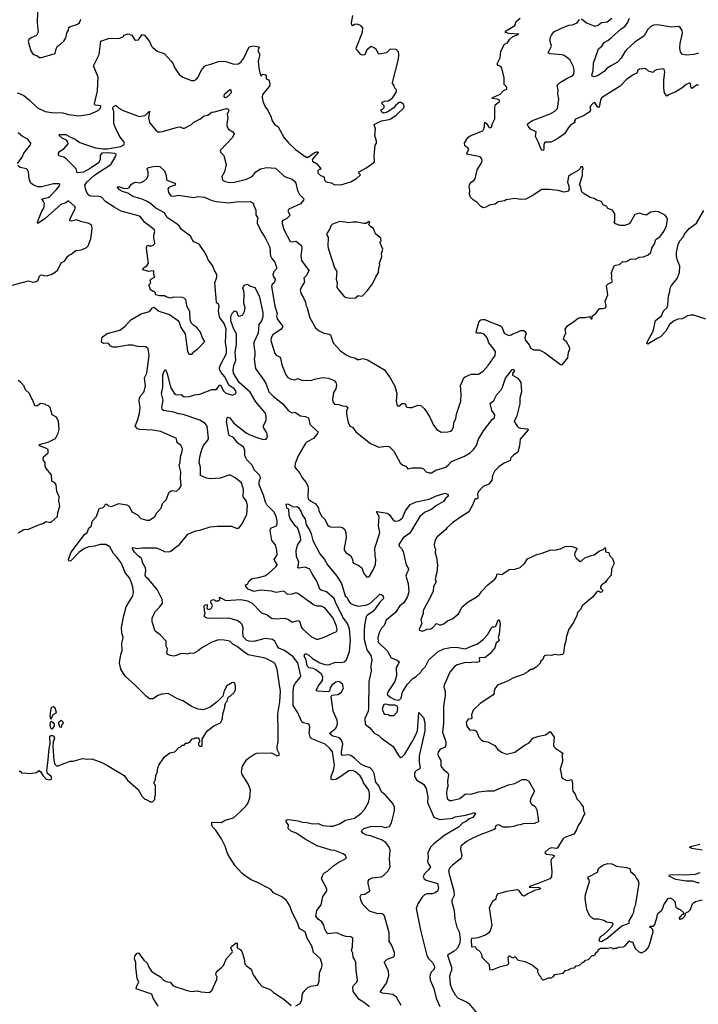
# Model space of a CAD drawing. Extents: x 1966327 to 2147849, y 395140 to 552178.
# Tile 111 of 256: x 1997171 to 2004454, y 484618 to 495189. Entities that reach past the tile are written whole.
import ezdxf

# ---------------------------------------------------------------- set-up
doc = ezdxf.new("R2010")
doc.units = 0

msp = doc.modelspace()

# ---------------------------------------------------------------- linework, layer by layer
at = {"layer": '0CON20XD'}
for points in [[(1997364, 495275), (1997360, 495155), (1997371, 495055), (1997352, 495018), (1997295, 494994), (1997271, 494975), (1997262, 494955), (1997292, 494855), (1997315, 494817), (1997354, 494804), (1997384, 494784), (1997404, 494784), (1997552, 494825), (1997564, 494876), (1997578, 494905), (1997610, 494925), (1997645, 494960), (1997667, 494995), (1997682, 495055), (1997694, 495075), (1997697, 495105), (1997715, 495115), (1997785, 495137), (1997814, 495155), (1997829, 495195)], [(1998618, 492815), (1998610, 492845), (1998610, 492875), (1998620, 492915), (1998613, 492935), (1998513, 493013), (1998463, 493075), (1998445, 493085), (1998261, 493135), (1998185, 493175), (1998095, 493234), (1998048, 493285), (1998022, 493292), (1997935, 493295), (1997915, 493307), (1997893, 493333), (1997881, 493361), (1997872, 493412), (1997890, 493445), (1997978, 493522), (1998150, 493635), (1998203, 493725), (1998208, 493745), (1998193, 493753), (1998115, 493761), (1998054, 493756), (1998034, 493736), (1998036, 493685), (1998018, 493652), (1997928, 493592), (1997855, 493554), (1997788, 493545), (1997777, 493587), (1997675, 493691), (1997645, 493712), (1997595, 493726), (1997586, 493735), (1997586, 493755), (1997597, 493773), (1997650, 493805), (1997690, 493855), (1997688, 493875), (1997672, 493895), (1997626, 493916), (1997591, 493949), (1997600, 493955), (1997666, 493956), (1997715, 493927), (1997765, 493908), (1997815, 493872), (1997879, 493849), (1997985, 493815), (1998065, 493804), (1998115, 493804), (1998255, 493829), (1998288, 493845), (1998296, 493864), (1998293, 493875), (1998253, 493923), (1998236, 493954), (1998195, 494034), (1998181, 494075), (1998180, 494205), (1998170, 494235), (1998176, 494255), (1998195, 494269), (1998205, 494269), (1998232, 494242), (1998283, 494213), (1998455, 494151), (1998518, 494162), (1998565, 494208), (1998554, 494135), (1998564, 494085), (1998628, 494005), (1998655, 493986), (1998674, 493984), (1998705, 493988), (1998866, 494036), (1998895, 494040), (1998923, 494023), (1998940, 494025), (1999015, 494064), (1999040, 494090), (1999105, 494123), (1999152, 494158), (1999190, 494165), (1999232, 494198), (1999261, 494201), (1999375, 494234), (1999395, 494236), (1999408, 494228), (1999414, 494215), (1999399, 494175), (1999406, 494135), (1999394, 494075), (1999396, 494046), (1999412, 494015), (1999457, 493987), (1999472, 493965), (1999456, 493925), (1999323, 493785), (1999326, 493766), (1999362, 493732), (1999387, 493635), (1999370, 493555), (1999341, 493505), (1999349, 493465), (1999375, 493451), (1999425, 493440), (1999475, 493446), (1999605, 493476), (1999665, 493504), (1999706, 493555), (1999755, 493588), (1999825, 493604), (1999915, 493595), (1999996, 493525), (2000015, 493504), (2000095, 493476), (2000122, 493455), (2000134, 493435), (2000152, 493355), (2000175, 493314), (2000219, 493265), (2000218, 493252), (2000185, 493212), (2000061, 493155), (2000049, 493135), (2000070, 493095), (2000068, 493082), (2000039, 493055), (1999994, 493035), (1999983, 493015), (2000006, 492935), (2000075, 492808), (2000095, 492803), (2000135, 492812), (2000194, 492764), (2000201, 492735), (2000190, 492655), (2000195, 492605), (2000274, 492495), (2000248, 492442), (2000222, 492415), (2000229, 492375), (2000189, 492305), (2000183, 492285), (2000193, 492245), (2000217, 492203), (2000238, 492155), (2000241, 492125), (2000256, 492095), (2000285, 491988), (2000345, 491880), (2000385, 491850), (2000434, 491824), (2000495, 491814), (2000507, 491807), (2000535, 491721), (2000616, 491635), (2000675, 491591), (2000719, 491569), (2000767, 491557), (2000795, 491541), (2000815, 491540), (2000855, 491551), (2000905, 491536), (2001085, 491429), (2001146, 491345), (2001196, 491256), (2001218, 491175), (2001210, 491095), (2001223, 491045), (2001245, 491042), (2001275, 491067), (2001298, 491068), (2001312, 491062), (2001318, 491035), (2001325, 491028), (2001356, 491026), (2001385, 491027), (2001445, 491052), (2001476, 491046), (2001511, 491015), (2001545, 490967), (2001576, 490915), (2001612, 490835), (2001648, 490788), (2001695, 490762), (2001766, 490764), (2001795, 490770), (2001809, 490781), (2001827, 490815), (2001832, 490865), (2001852, 490905), (2001858, 490955), (2001904, 491095), (2001911, 491165), (2001903, 491265), (2001925, 491305), (2001935, 491339), (2001954, 491355), (2002015, 491384), (2002095, 491385), (2002144, 491415), (2002199, 491475), (2002276, 491585), (2002277, 491625), (2002240, 491680), (2002205, 491720), (2002188, 491775), (2002155, 491812), (2002125, 491822), (2002102, 491822), (2002075, 491822), (2002070, 491835), (2002099, 491941), (2002122, 491968), (2002138, 491972), (2002165, 491972), (2002235, 491937), (2002325, 491907), (2002345, 491892), (2002371, 491825), (2002405, 491804), (2002425, 491800), (2002445, 491804), (2002465, 491818), (2002515, 491833), (2002546, 491854), (2002582, 491852), (2002604, 491835), (2002608, 491825), (2002594, 491774), (2002595, 491752), (2002640, 491700), (2002655, 491661), (2002685, 491644), (2002745, 491646), (2002805, 491617), (2002975, 491487), (2002995, 491482), (2003055, 491560), (2003062, 491615), (2003077, 491655), (2003072, 491675), (2003039, 491729), (2003008, 491755), (2003013, 491785), (2003033, 491827), (2003024, 491865), (2003049, 491901), (2003120, 491950), (2003165, 491986), (2003185, 491992), (2003239, 491991), (2003285, 492002), (2003305, 491978), (2003312, 491978), (2003318, 491995), (2003310, 492005), (2003354, 492036), (2003395, 492090), (2003435, 492088), (2003458, 492095), (2003467, 492115), (2003454, 492166), (2003482, 492235), (2003468, 492335), (2003486, 492354), (2003525, 492370), (2003532, 492385), (2003522, 492415), (2003527, 492435), (2003522, 492475), (2003552, 492545), (2003570, 492555), (2003608, 492562), (2003645, 492592), (2003675, 492589), (2003735, 492622), (2003782, 492618), (2003821, 492639), (2003865, 492642), (2003916, 492664), (2003945, 492690), (2003956, 492735), (2003985, 492782), (2004000, 492830), (2004045, 492861), (2004086, 492915), (2004112, 492975), (2004123, 493045), (2004118, 493065), (2004099, 493089), (2004026, 493126), (2003995, 493130), (2003945, 493124), (2003895, 493091), (2003862, 493098), (2003825, 493112), (2003775, 493098), (2003726, 493014), (2003711, 492999), (2003665, 492979), (2003615, 492980), (2003567, 492997), (2003550, 493015), (2003560, 493035), (2003560, 493105), (2003533, 493143), (2003485, 493162), (2003473, 493183), (2003435, 493200), (2003416, 493236), (2003365, 493250), (2003335, 493270), (2003295, 493282), (2003220, 493325), (2003205, 493340), (2003190, 493405), (2003180, 493415), (2003212, 493518), (2003210, 493575), (2003220, 493585), (2003215, 493610), (2003195, 493610), (2003188, 493592), (2003165, 493570), (2003085, 493528), (2003062, 493505), (2003051, 493445), (2003063, 493415), (2003068, 493365), (2003050, 493345), (2003015, 493339), (2002950, 493355), (2002855, 493367), (2002775, 493366), (2002672, 493298), (2002605, 493262), (2002545, 493257), (2002485, 493270), (2002394, 493256), (2002375, 493246), (2002308, 493232), (2002275, 493209), (2002220, 493200), (2002175, 493177), (2002145, 493170), (2002116, 493186), (2002081, 493225), (2002039, 493255), (2002010, 493285), (2001997, 493315), (2002002, 493355), (2001994, 493395), (2002000, 493415), (2002018, 493445), (2002045, 493464), (2002058, 493482), (2002081, 493579), (2002124, 493646), (2002133, 493675), (2002131, 493695), (2002115, 493718), (2001970, 493745), (2001974, 493765), (2001993, 493795), (2001982, 493812), (2001948, 493835), (2001946, 493865), (2001982, 493925), (2002005, 493942), (2002143, 493997), (2002157, 494025), (2002165, 494090), (2002185, 494070), (2002205, 494034), (2002215, 494029), (2002236, 494035), (2002246, 494075), (2002270, 494125), (2002269, 494241), (2002273, 494275), (2002320, 494310), (2002322, 494325), (2002300, 494335), (2002240, 494345), (2002248, 494355), (2002329, 494391), (2002365, 494428), (2002400, 494445), (2002400, 494465), (2002372, 494495), (2002370, 494565), (2002345, 494670), (2002335, 494686), (2002306, 494696), (2002297, 494715), (2002329, 494781), (2002335, 494850), (2002374, 494926), (2002405, 494942), (2002431, 494979), (2002465, 495010), (2002528, 495035), (2002425, 495041), (2002385, 495053), (2002384, 495065), (2002485, 495128), (2002499, 495171), (2002541, 495205)], [(2000795, 494860), (2000785, 494870), (2000783, 494885), (2000851, 495055), (2000853, 495103), (2000835, 495124), (2000795, 495141), (2000765, 495138), (2000745, 495122), (2000735, 495130), (2000732, 495155), (2000748, 495235)], [(2004456, 494486), (2004435, 494486), (2004385, 494451), (2004379, 494459), (2004372, 494502), (2004365, 494509), (2004355, 494509), (2004324, 494495), (2004276, 494455), (2004205, 494412), (2004143, 494387), (2004115, 494367), (2004093, 494405), (2004086, 494455), (2004084, 494545), (2004096, 494626), (2004087, 494657), (2004075, 494662), (2004005, 494652), (2003988, 494645), (2003965, 494624), (2003920, 494635), (2003886, 494666), (2003825, 494659), (2003806, 494645), (2003793, 494617), (2003755, 494598), (2003685, 494549), (2003616, 494474), (2003415, 494349), (2003404, 494326), (2003391, 494249), (2003385, 494246), (2003373, 494253), (2003345, 494299), (2003325, 494293), (2003289, 494255), (2003297, 494217), (2003282, 494195), (2003230, 494160), (2003135, 494122), (2003124, 494105), (2003130, 494085), (2003083, 494057), (2003062, 494032), (2003017, 493963), (2002948, 493912), (2002875, 493876), (2002816, 493874), (2002805, 493867), (2002796, 493844), (2002798, 493795), (2002785, 493786), (2002775, 493790), (2002762, 493812), (2002744, 493864), (2002708, 493935), (2002714, 493984), (2002652, 494015), (2002630, 494045), (2002623, 494065), (2002625, 494076), (2002674, 494106), (2002865, 494178), (2002915, 494206), (2002944, 494235), (2002956, 494335), (2002947, 494395), (2002950, 494435), (2002938, 494485), (2002975, 494520), (2003062, 494568), (2003105, 494585), (2003119, 494605), (2003122, 494645), (2003115, 494685), (2003079, 494755), (2003055, 494778), (2003016, 494805), (2002993, 494813), (2002863, 494823), (2002844, 494834), (2002880, 494905), (2002864, 494955), (2002864, 494996), (2002878, 495025), (2002905, 495059), (2002985, 495100), (2003065, 495130), (2003105, 495133), (2003155, 495155), (2003180, 495190)], [(2003192, 495198), (2003215, 495189), (2003255, 495154), (2003345, 495119), (2003380, 495130), (2003415, 495159), (2003475, 495167), (2003525, 495205)], [(2004455, 494829), (2004405, 494816), (2004325, 494810), (2004286, 494816), (2004264, 494844), (2004256, 494885), (2004261, 494935), (2004286, 495046), (2004282, 495075), (2004260, 495105), (2004245, 495115), (2004165, 495109), (2004015, 495135), (2003975, 495131), (2003945, 495118), (2003910, 495080), (2003875, 495016), (2003775, 494949), (2003685, 494865), (2003666, 494844), (2003625, 494776), (2003586, 494734), (2003515, 494695), (2003469, 494661), (2003445, 494634), (2003380, 494590), (2003335, 494577), (2003315, 494584), (2003310, 494595), (2003327, 494645), (2003328, 494722), (2003382, 494875), (2003418, 494905), (2003444, 494945), (2003485, 494966), (2003523, 494997), (2003625, 495092), (2003665, 495117), (2003695, 495156), (2003715, 495205)], [(1997143, 494403), (1997175, 494395), (1997215, 494375), (1997277, 494327), (1997363, 494243), (1997443, 494203), (1997515, 494193), (1997635, 494189), (1997695, 494173), (1997805, 494158), (1997925, 494176), (1998013, 494215), (1998034, 494235), (1998042, 494255), (1998042, 494265), (1997985, 494271), (1997974, 494285), (1998008, 494425), (1998015, 494572), (1997963, 494695), (1998024, 494815), (1998042, 494958), (1998124, 494986), (1998245, 494992), (1998285, 495010), (1998290, 495025), (1998335, 495037), (1998375, 495024), (1998402, 494975), (1998415, 494968), (1998445, 494972), (1998485, 495029), (1998510, 495025), (1998564, 494955), (1998586, 494905), (1998600, 494890), (1998645, 494852), (1998722, 494825), (1998797, 494745), (1998814, 494724), (1998832, 494675), (1998882, 494602), (1998923, 494573), (1999015, 494538), (1999045, 494536), (1999065, 494548), (1999085, 494571), (1999119, 494645), (1999155, 494688), (1999165, 494696), (1999221, 494711), (1999305, 494740), (1999357, 494743), (1999385, 494740), (1999471, 494711), (1999515, 494714), (1999545, 494735), (1999578, 494775), (1999635, 494898), (1999681, 494909), (1999739, 494899), (1999742, 494895), (1999728, 494855), (1999748, 494815), (1999732, 494745), (1999738, 494668), (1999755, 494590), (1999765, 494588), (1999771, 494599), (1999785, 494603), (1999808, 494598), (1999816, 494585), (1999816, 494556), (1999845, 494542), (1999856, 494505), (1999851, 494475), (1999777, 494385), (1999773, 494355), (1999781, 494315), (1999804, 494255), (1999830, 494220), (1999867, 494155), (1999880, 494105), (1999905, 494068), (1999945, 494040), (2000011, 493921), (2000057, 493867), (2000132, 493795), (2000245, 493714), (2000267, 493713), (2000330, 493760), (2000355, 493771), (2000372, 493772), (2000373, 493765), (2000323, 493707), (2000311, 493685), (2000315, 493672), (2000356, 493646), (2000398, 493595), (2000398, 493582), (2000385, 493580), (2000370, 493565), (2000370, 493545), (2000400, 493515), (2000425, 493510), (2000440, 493500), (2000442, 493465), (2000459, 493449), (2000515, 493438), (2000545, 493419), (2000617, 493417), (2000725, 493447), (2000786, 493484), (2000828, 493525), (2000808, 493545), (2000813, 493555), (2000885, 493594), (2000972, 493655), (2000978, 493665), (2000977, 493725), (2000988, 493842), (2001002, 493865), (2001002, 493885), (2000983, 493947), (2000990, 494015), (2000974, 494065), (2001054, 494104), (2001135, 494116), (2001153, 494125), (2001211, 494165), (2001296, 494246), (2001299, 494265), (2001289, 494279), (2001265, 494300), (2001245, 494300), (2001208, 494272), (2001185, 494242), (2001114, 494196), (2001074, 494184), (2001058, 494195), (2001050, 494215), (2001050, 494225), (2001065, 494230), (2001082, 494248), (2001082, 494265), (2001058, 494288), (2001063, 494305), (2001085, 494316), (2001125, 494318), (2001145, 494328), (2001177, 494355), (2001216, 494415), (2001216, 494436), (2001198, 494455), (2001187, 494487), (2001173, 494503), (2001172, 494515), (2001236, 494764), (2001242, 494815), (2001238, 494845), (2001212, 494868), (2001155, 494872), (2001142, 494868), (2001107, 494833), (2001025, 494820), (2000998, 494868), (2000975, 494888), (2000945, 494900), (2000896, 494864), (2000875, 494812), (2000855, 494808), (2000834, 494814), (2000795, 494860)], [(1999385, 494351), (1999374, 494354), (1999364, 494365), (1999371, 494389), (1999425, 494440), (1999438, 494438), (1999440, 494405), (1999406, 494364), (1999385, 494351)], [(1997148, 493645), (1997196, 493715), (1997216, 493755), (1997287, 493845), (1997291, 493865), (1997258, 493905), (1997203, 493935), (1997156, 493975)], [(1997052, 492328), (1997265, 492384), (1997315, 492372), (1997337, 492373), (1997365, 492387), (1997384, 492435), (1997395, 492447), (1997405, 492450), (1997445, 492440), (1997469, 492441), (1997508, 492452), (1997553, 492477), (1997580, 492505), (1997615, 492580), (1997655, 492602), (1997684, 492646), (1997704, 492666), (1997725, 492673), (1997775, 492712), (1997835, 492718), (1997887, 492743), (1997905, 492760), (1997933, 492837), (1997949, 492945), (1997945, 492980), (1997915, 493002), (1997825, 493023), (1997785, 493041), (1997726, 493026), (1997711, 493031), (1997714, 493055), (1997771, 493165), (1997764, 493185), (1997696, 493246), (1997668, 493222), (1997614, 493206), (1997445, 493055), (1997365, 493000), (1997363, 493015), (1997374, 493045), (1997408, 493132), (1997429, 493165), (1997436, 493215), (1997425, 493239), (1997409, 493265), (1997475, 493280), (1997495, 493292), (1997567, 493365), (1997598, 493405), (1997602, 493422), (1997595, 493426), (1997535, 493426), (1997405, 493396), (1997366, 493396), (1997315, 493415), (1997291, 493435), (1997272, 493482), (1997266, 493555), (1997256, 493576), (1997245, 493587), (1997175, 493603), (1997150, 493625)], [(1998947, 488383), (1998895, 488381), (1998855, 488363), (1998825, 488356), (1998791, 488361), (1998759, 488375), (1998749, 488395), (1998758, 488435), (1998744, 488464), (1998743, 488515), (1998679, 488585), (1998626, 488625), (1998620, 488635), (1998592, 488725), (1998594, 488765), (1998624, 488835), (1998675, 488886), (1998704, 488925), (1998702, 488965), (1998645, 489072), (1998555, 489182), (1998524, 489204), (1998517, 489227), (1998524, 489275), (1998521, 489305), (1998493, 489355), (1998482, 489395), (1998475, 489408), (1998445, 489428), (1998402, 489472), (1998378, 489515), (1998385, 489521), (1998435, 489511), (1998482, 489518), (1998635, 489518), (1998676, 489505), (1998725, 489479), (1998775, 489476), (1998795, 489482), (1998835, 489520), (1998887, 489553), (1998975, 489664), (1999060, 489700), (1999105, 489708), (1999215, 489743), (1999295, 489750), (1999445, 489751), (1999505, 489727), (1999526, 489734), (1999556, 489774), (1999609, 489875), (1999616, 489975), (1999605, 490020), (1999568, 490065), (1999574, 490144), (1999550, 490215), (1999482, 490272), (1999435, 490299), (1999415, 490299), (1999322, 490268), (1999215, 490259), (1999175, 490268), (1999112, 490295), (1999111, 490385), (1999098, 490435), (1999106, 490495), (1999125, 490575), (1999144, 490616), (1999191, 490675), (1999199, 490695), (1999182, 490825), (1999161, 490855), (1999105, 490889), (1998925, 490952), (1998875, 490957), (1998826, 490974), (1998713, 490995), (1998699, 491005), (1998697, 491025), (1998712, 491105), (1998693, 491175), (1998708, 491245), (1998706, 491375), (1998725, 491422), (1998735, 491432), (1998755, 491390), (1998778, 491288), (1998795, 491235), (1998835, 491168), (1998855, 491162), (1998904, 491164), (1998935, 491139), (1998995, 491145), (1999048, 491162), (1999105, 491170), (1999235, 491217), (1999285, 491220), (1999315, 491267), (1999325, 491268), (1999355, 491207), (1999385, 491180), (1999455, 491159), (1999488, 491172), (1999494, 491185), (1999491, 491205), (1999474, 491225), (1999416, 491266), (1999374, 491355), (1999332, 491402), (1999316, 491435), (1999316, 491455), (1999329, 491491), (1999391, 491605), (1999391, 491655), (1999381, 491725), (1999388, 491868), (1999365, 491928), (1999315, 491995), (1999306, 492065), (1999313, 492115), (1999306, 492136), (1999285, 492148), (1999282, 492155), (1999266, 492364), (1999288, 492425), (1999288, 492455), (1999262, 492495), (1999241, 492551), (1999195, 492611), (1999181, 492651), (1999152, 492702), (1999098, 492778), (1999041, 492805), (1999025, 492824), (1999004, 492865), (1998906, 492935), (1998881, 492975), (1998861, 492995), (1998754, 493064), (1998724, 493115), (1998633, 493165), (1998575, 493217), (1998531, 493241), (1998485, 493264), (1998385, 493292), (1998332, 493325), (1998275, 493343), (1998243, 493363), (1998216, 493395), (1998231, 493399), (1998285, 493381), (1998325, 493378), (1998345, 493386), (1998365, 493416), (1998387, 493435), (1998415, 493444), (1998463, 493437), (1998505, 493456), (1998537, 493485), (1998550, 493515), (1998550, 493555), (1998540, 493585), (1998544, 493595), (1998555, 493602), (1998625, 493616), (1998675, 493612), (1998724, 493565), (1998743, 493515), (1998746, 493475), (1998752, 493465), (1998838, 493435), (1998842, 493425), (1998835, 493412), (1998775, 493392), (1998760, 493375), (1998767, 493335), (1998795, 493299), (1998825, 493294), (1998875, 493304), (1999035, 493279), (1999085, 493291), (1999155, 493285), (1999235, 493248), (1999285, 493239), (1999415, 493224), (1999495, 493234), (1999645, 493237), (1999678, 493218), (1999684, 493194), (1999706, 493146), (1999704, 493095), (1999728, 493058), (1999719, 493025), (1999721, 493005), (1999764, 492914), (1999803, 492855), (1999854, 492755), (1999861, 492715), (1999858, 492678), (1999864, 492654), (1999878, 492625), (1999908, 492585), (1999928, 492532), (1999928, 492515), (1999898, 492482), (1999889, 492455), (1999892, 492435), (1999912, 492405), (1999911, 492385), (1999901, 492365), (1999880, 492345), (1999874, 492325), (1999911, 492115), (1999933, 492035), (1999929, 492005), (1999936, 491976), (1999994, 491895), (1999978, 491865), (1999889, 491805), (1999871, 491775), (1999866, 491745), (1999909, 491605), (1999925, 491586), (1999958, 491568), (1999970, 491555), (1999985, 491482), (2000026, 491376), (2000049, 491349), (2000073, 491333), (2000125, 491324), (2000155, 491338), (2000206, 491314), (2000255, 491319), (2000295, 491316), (2000335, 491331), (2000425, 491346), (2000485, 491341), (2000545, 491316), (2000564, 491295), (2000572, 491265), (2000564, 491226), (2000540, 491185), (2000528, 491112), (2000532, 491085), (2000551, 491061), (2000595, 491057), (2000634, 491044), (2000675, 491039), (2000692, 491025), (2000679, 490985), (2000678, 490955), (2000696, 490865), (2000715, 490825), (2000744, 490814), (2000780, 490765), (2000935, 490640), (2001025, 490598), (2001105, 490612), (2001135, 490607), (2001186, 490555), (2001255, 490432), (2001285, 490408), (2001316, 490396), (2001338, 490368), (2001385, 490376), (2001475, 490379), (2001505, 490367), (2001535, 490333), (2001565, 490323), (2001590, 490325), (2001636, 490354), (2001745, 490386), (2001775, 490410), (2001805, 490447), (2001945, 490504), (2002005, 490540), (2002042, 490575), (2002075, 490618), (2002097, 490685), (2002148, 490775), (2002241, 490895), (2002267, 490915), (2002269, 490945), (2002237, 490995), (2002221, 491070), (2002259, 491101), (2002293, 491165), (2002338, 491215), (2002354, 491245), (2002385, 491339), (2002455, 491433), (2002470, 491435), (2002479, 491425), (2002479, 491415), (2002461, 491389), (2002461, 491371), (2002519, 491339), (2002551, 491295), (2002557, 491195), (2002539, 491125), (2002538, 491065), (2002508, 490935), (2002478, 490875), (2002513, 490823), (2002525, 490811), (2002545, 490804), (2002625, 490795), (2002629, 490785), (2002544, 490685), (2002536, 490614), (2002517, 490545), (2002472, 490515), (2002444, 490485), (2002434, 490455), (2002365, 490423), (2002315, 490389), (2002270, 490345), (2002246, 490295), (2002238, 490245), (2002220, 490220), (2002205, 490204), (2002145, 490179), (2002095, 490125), (2002085, 490095), (2002089, 490051), (2002085, 490044), (2002065, 490044), (2002052, 490035), (2002036, 489985), (2001991, 489905), (2001880, 489835), (2001815, 489786), (2001757, 489733), (2001745, 489714), (2001649, 489635), (2001630, 489605), (2001620, 489555), (2001624, 489525), (2001634, 489505), (2001631, 489465), (2001646, 489416), (2001654, 489334), (2001647, 489255), (2001630, 489185), (2001641, 489155), (2001612, 489105), (2001608, 489055), (2001576, 488984), (2001500, 488845), (2001500, 488815), (2001476, 488745), (2001486, 488704), (2001462, 488655), (2001460, 488635), (2001495, 488623), (2001543, 488647), (2001585, 488650), (2001605, 488663), (2001645, 488708), (2001677, 488693), (2001695, 488692), (2001725, 488704), (2001764, 488736), (2001819, 488761), (2001885, 488812), (2001915, 488883), (2001985, 488939), (2002070, 488990), (2002105, 489016), (2002132, 489055), (2002195, 489121), (2002269, 489181), (2002285, 489204), (2002295, 489239), (2002345, 489234), (2002425, 489286), (2002485, 489289), (2002542, 489308), (2002588, 489352), (2002621, 489399), (2002723, 489447), (2002780, 489460), (2002872, 489498), (2002923, 489493), (2002954, 489506), (2002975, 489507), (2003025, 489532), (2003045, 489537), (2003102, 489532), (2003150, 489515), (2003152, 489505), (2003130, 489465), (2003127, 489445), (2003145, 489408), (2003185, 489372), (2003198, 489375), (2003235, 489410), (2003303, 489437), (2003335, 489443), (2003395, 489488), (2003435, 489500), (2003452, 489518), (2003458, 489518), (2003460, 489475), (2003495, 489470), (2003500, 489435), (2003533, 489403), (2003548, 489365), (2003548, 489345), (2003522, 489295), (2003518, 489225), (2003479, 489181), (2003459, 489151), (2003418, 489122), (2003404, 489105), (2003406, 489086), (2003426, 489065), (2003422, 489045), (2003405, 489039), (2003385, 489052), (2003365, 489048), (2003320, 488990), (2003207, 488895), (2003190, 488855), (2003158, 488825), (2003149, 488791), (2003115, 488718), (2003066, 488645), (2003037, 488555), (2003034, 488516), (2003019, 488475), (2003007, 488385), (2002996, 488374), (2002955, 488367), (2002915, 488374), (2002874, 488364), (2002825, 488366), (2002805, 488360), (2002795, 488352), (2002785, 488320), (2002762, 488298), (2002760, 488285), (2002713, 488237), (2002675, 488212), (2002655, 488212), (2002625, 488187), (2002575, 488157), (2002465, 488119), (2002415, 488089), (2002300, 488045), (2002270, 488005), (2002260, 487965), (2002262, 487955), (2002250, 487935), (2002115, 487849), (2002039, 487775), (2002021, 487725), (2002023, 487695), (2002018, 487682), (2001985, 487678), (2001964, 487645), (2001970, 487605), (2001998, 487565), (2002005, 487560), (2002043, 487563), (2002065, 487553), (2002078, 487538), (2002099, 487485), (2002128, 487455), (2002145, 487444), (2002195, 487437), (2002248, 487408), (2002270, 487395), (2002298, 487358), (2002343, 487323), (2002395, 487305), (2002485, 487325), (2002596, 487404), (2002639, 487425), (2002680, 487475), (2002742, 487498), (2002815, 487512), (2002865, 487547), (2002909, 487485), (2002899, 487405), (2002904, 487385), (2002924, 487365), (2003002, 487315), (2002992, 487295)], [(2004535, 491973), (2004405, 492018), (2004375, 492018), (2004339, 492011), (2004281, 491979), (2004233, 491975), (2004196, 491955), (2004147, 491915), (2004105, 491844), (2004047, 491783), (2004012, 491768), (2003925, 491711), (2003915, 491707), (2003901, 491711), (2003908, 491735), (2003971, 491845), (2003995, 491960), (2004059, 492011), (2004083, 492067), (2004116, 492095), (2004126, 492125), (2004134, 492225), (2004149, 492271), (2004153, 492307), (2004165, 492334), (2004228, 492412), (2004254, 492475), (2004256, 492544), (2004226, 492616), (2004219, 492655), (2004220, 492695), (2004238, 492775), (2004255, 492814), (2004291, 492855), (2004306, 492885), (2004355, 492949), (2004436, 493005), (2004515, 493140)], [(2000725, 492198), (2000775, 492202), (2000805, 492228), (2000835, 492220), (2000850, 492225), (2000905, 492282), (2000958, 492355), (2000992, 492428), (2001023, 492475), (2001024, 492526), (2001036, 492554), (2001034, 492575), (2001057, 492645), (2001053, 492675), (2001068, 492725), (2001040, 492795), (2001040, 492805), (2001050, 492815), (2001048, 492845), (2000990, 492890), (2000969, 492949), (2000940, 492965), (2000920, 492985), (2000930, 493015), (2000925, 493020), (2000915, 493020), (2000888, 493002), (2000865, 493002), (2000793, 493017), (2000747, 493017), (2000695, 493008), (2000663, 493017), (2000608, 493022), (2000530, 492995), (2000510, 492975), (2000500, 492945), (2000468, 492895), (2000468, 492875), (2000482, 492855), (2000480, 492755), (2000490, 492715), (2000551, 492525), (2000576, 492485), (2000568, 492405), (2000580, 492365), (2000576, 492315), (2000595, 492284), (2000652, 492218), (2000675, 492206), (2000725, 492198)], [(1997165, 487120), (1997175, 487120), (1997195, 487100), (1997225, 487102), (1997275, 487094), (1997352, 487108), (1997375, 487128), (1997396, 487116), (1997418, 487075), (1997454, 487034), (1997495, 487028), (1997515, 487040), (1997508, 487065), (1997471, 487095), (1997461, 487125), (1997478, 487245), (1997486, 487365), (1997499, 487415), (1997495, 487496), (1997505, 487504), (1997523, 487503), (1997537, 487495), (1997546, 487476), (1997530, 487435), (1997526, 487385), (1997536, 487235), (1997547, 487195), (1997565, 487177), (1997585, 487177), (1997645, 487203), (1997715, 487227), (1997745, 487227), (1997845, 487257), (1997895, 487250), (1997945, 487253), (1998054, 487214), (1998115, 487183), (1998292, 487075), (1998328, 487025), (1998443, 486923), (1998485, 486850), (1998515, 486820), (1998528, 486818), (1998575, 486790), (1998595, 486790), (1998620, 486815), (1998620, 486845), (1998628, 486865), (1998630, 486965), (1998612, 486995), (1998627, 487033), (1998632, 487075), (1998647, 487105), (1998654, 487156), (1998664, 487186), (1998724, 487276), (1998783, 487317), (1998835, 487330), (1998880, 487375), (1998895, 487380), (1998915, 487400), (1998935, 487400), (1998955, 487420), (1998975, 487420), (1998982, 487428), (1998998, 487432), (1999022, 487468), (1999045, 487470), (1999055, 487480), (1999085, 487480), (1999098, 487468), (1999100, 487435), (1999090, 487425), (1999090, 487405), (1999105, 487390), (1999125, 487390), (1999130, 487395), (1999130, 487465), (1999174, 487536), (1999192, 487558), (1999254, 487606), (1999320, 487635), (1999335, 487650), (1999348, 487685), (1999352, 487735), (1999372, 487805), (1999373, 487827), (1999383, 487857), (1999397, 487873), (1999410, 487915), (1999430, 487925), (1999472, 487965), (1999486, 487994), (1999488, 488035), (1999475, 488070), (1999455, 488072), (1999395, 488037), (1999367, 487985), (1999350, 487925), (1999293, 487867), (1999215, 487809), (1999145, 487780), (1999085, 487788), (1999016, 487816), (1998926, 487876), (1998866, 487896), (1998765, 487953), (1998695, 487947), (1998655, 487932), (1998605, 487898), (1998565, 487897), (1998527, 487925), (1998412, 488045), (1998302, 488142), (1998257, 488215), (1998243, 488285), (1998257, 488373), (1998272, 488418), (1998268, 488495), (1998276, 488524), (1998280, 488555), (1998269, 488605), (1998264, 488665), (1998288, 488792), (1998313, 488885), (1998387, 489005), (1998392, 489045), (1998386, 489095), (1998369, 489155), (1998348, 489198), (1998305, 489248), (1998259, 489359), (1998215, 489420), (1998179, 489459), (1998138, 489528), (1998094, 489554), (1998035, 489555), (1997975, 489536), (1997915, 489529), (1997865, 489511), (1997805, 489468), (1997715, 489374), (1997700, 489380), (1997694, 489395), (1997719, 489465), (1997733, 489485), (1997868, 489662), (1997896, 489684), (1997915, 489730), (1997943, 489755), (1997949, 489805), (1997994, 489856), (1998025, 489942), (1998068, 489952), (1998082, 489965), (1998092, 489988), (1998105, 489988), (1998125, 489970), (1998155, 489964), (1998236, 489994), (1998322, 489982), (1998346, 489966), (1998376, 489906), (1998434, 489874), (1998473, 489835), (1998535, 489816), (1998565, 489816), (1998621, 489855), (1998644, 489896), (1998691, 489945), (1998704, 489995), (1998743, 490035), (1998775, 490118), (1998805, 490133), (1998855, 490128), (1998888, 490155), (1998904, 490186), (1998897, 490263), (1998899, 490335), (1998882, 490405), (1998894, 490435), (1998898, 490495), (1998916, 490555), (1998918, 490585), (1998901, 490621), (1998860, 490645), (1998854, 490694), (1998685, 490769), (1998595, 490782), (1998460, 490790), (1998437, 490797), (1998411, 490825), (1998439, 490895), (1998456, 490965), (1998464, 491025), (1998454, 491095), (1998457, 491125), (1998469, 491151), (1998505, 491191), (1998523, 491255), (1998512, 491345), (1998534, 491395), (1998562, 491585), (1998551, 491655), (1998525, 491678), (1998435, 491680), (1998383, 491693), (1998336, 491696), (1998215, 491673), (1998173, 491673), (1998144, 491684), (1998125, 491712), (1998115, 491718), (1998073, 491713), (1998054, 491724), (1998048, 491735), (1998058, 491782), (1998109, 491821), (1998245, 491857), (1998302, 491898), (1998365, 491966), (1998475, 492032), (1998563, 492055), (1998595, 492097), (1998615, 492104), (1998665, 492061), (1998778, 492025), (1998865, 491963), (1998883, 491943), (1998902, 491885), (1998946, 491816), (1998971, 491631), (1998983, 491605), (1998995, 491597), (1999015, 491597), (1999026, 491604), (1999044, 491626), (1999084, 491655), (1999158, 491735), (1999133, 491775), (1999110, 491835), (1999073, 491883), (1999039, 491905), (1999012, 491935), (1999002, 491965), (1998998, 492055), (1998969, 492105), (1998955, 492180), (1998935, 492200), (1998920, 492205), (1998825, 492209), (1998785, 492200), (1998745, 492212), (1998726, 492226), (1998673, 492223), (1998630, 492235), (1998630, 492255), (1998615, 492270), (1998605, 492270), (1998575, 492290), (1998560, 492335), (1998560, 492345), (1998578, 492365), (1998571, 492385), (1998577, 492403), (1998622, 492425), (1998612, 492455), (1998612, 492485), (1998605, 492492), (1998555, 492487), (1998492, 492505), (1998500, 492525), (1998535, 492546), (1998554, 492575), (1998534, 492705), (1998532, 492745), (1998540, 492765), (1998555, 492768), (1998565, 492760), (1998585, 492760), (1998605, 492770), (1998622, 492788), (1998618, 492815)], [(1999931, 489491), (1999915, 489551), (1999879, 489599), (1999861, 489705), (1999862, 489718), (1999875, 489734), (1999926, 489755), (1999934, 489776), (1999936, 489804), (1999923, 489857), (1999898, 489905), (1999825, 489979), (1999809, 490009), (1999789, 490085), (1999740, 490195), (1999742, 490228), (1999756, 490265), (1999750, 490295), (1999688, 490355), (1999665, 490405), (1999608, 490465), (1999587, 490505), (1999587, 490565), (1999575, 490595), (1999555, 490615), (1999513, 490643), (1999465, 490703), (1999421, 490725), (1999414, 490734), (1999389, 490875), (1999397, 490915), (1999405, 490923), (1999425, 490914), (1999468, 490858), (1999601, 490755), (1999635, 490735), (1999715, 490702), (1999785, 490683), (1999815, 490686), (1999825, 490696), (1999830, 490715), (1999824, 490755), (1999790, 490805), (1999784, 490825), (1999816, 490885), (1999816, 490934), (1999805, 490967), (1999705, 491085), (1999645, 491189), (1999527, 491295), (1999465, 491395), (1999462, 491425), (1999470, 491475), (1999491, 491535), (1999484, 491615), (1999498, 491705), (1999499, 491815), (1999471, 491865), (1999438, 491955), (1999439, 492005), (1999455, 492042), (1999475, 492063), (1999498, 492055), (1999515, 492011), (1999535, 492006), (1999565, 492022), (1999585, 492056), (1999590, 492095), (1999576, 492145), (1999581, 492241), (1999578, 492278), (1999567, 492305), (1999572, 492325), (1999587, 492343), (1999615, 492351), (1999649, 492329), (1999694, 492315), (1999740, 492225), (1999779, 492045), (1999781, 491999), (1999768, 491955), (1999737, 491915), (1999732, 491825), (1999684, 491725), (1999683, 491687), (1999695, 491622), (1999695, 491585), (1999689, 491545), (1999701, 491445), (1999790, 491320), (1999815, 491275), (1999845, 491193), (1999895, 491143), (1999994, 491065), (2000055, 490988), (2000095, 490969), (2000125, 490976), (2000185, 490937), (2000238, 490928), (2000270, 490915), (2000286, 490845), (2000370, 490765), (2000366, 490745), (2000326, 490694), (2000255, 490657), (2000236, 490635), (2000161, 490505), (2000128, 490425), (2000125, 490384), (2000174, 490325), (2000206, 490266), (2000242, 490222), (2000263, 490183), (2000268, 490155), (2000263, 490065), (2000269, 490045), (2000292, 490022), (2000344, 489995), (2000362, 489975), (2000378, 489945), (2000380, 489915), (2000414, 489854), (2000445, 489825), (2000475, 489765), (2000495, 489749), (2000525, 489739), (2000605, 489743), (2000635, 489738), (2000661, 489715), (2000673, 489683), (2000676, 489626), (2000653, 489515), (2000653, 489493), (2000675, 489466), (2000725, 489434), (2000744, 489395), (2000747, 489365), (2000754, 489355), (2000804, 489334), (2000844, 489305), (2000862, 489252), (2000895, 489208), (2000915, 489207), (2000926, 489215), (2000961, 489275), (2000989, 489341), (2000994, 489395), (2000986, 489435), (2000982, 489515), (2001002, 489568), (2001038, 489685), (2001022, 489755), (2001029, 489855), (2001002, 489905), (2001005, 489910), (2001115, 489890), (2001135, 489878), (2001172, 489825), (2001195, 489808), (2001215, 489804), (2001245, 489812), (2001280, 489840), (2001312, 489915), (2001362, 489985), (2001428, 490012), (2001565, 490041), (2001635, 490074), (2001735, 490106), (2001762, 490095), (2001770, 490085), (2001769, 490075), (2001740, 490050), (2001718, 490015), (2001645, 489974), (2001595, 489935), (2001515, 489899), (2001464, 489856), (2001360, 489675), (2001288, 489625), (2001240, 489555), (2001244, 489535), (2001270, 489510), (2001288, 489478), (2001319, 489335), (2001344, 489295), (2001342, 489275), (2001325, 489245), (2001316, 489215), (2001339, 489135), (2001349, 489045), (2001333, 488997), (2001293, 488927), (2001251, 488895), (2001206, 488825), (2001105, 488741), (2001084, 488686), (2001055, 488655), (2001030, 488605), (2001015, 488555), (2001020, 488505), (2001118, 488408), (2001157, 488337), (2001223, 488313), (2001243, 488295), (2001238, 488275), (2001210, 488235), (2001214, 488145), (2001196, 488085), (2001125, 487977), (2001116, 487945), (2001121, 487935), (2001155, 487911), (2001195, 487891), (2001235, 487882), (2001251, 487889), (2001264, 487905), (2001281, 487969), (2001335, 488055), (2001389, 488115), (2001425, 488136), (2001475, 488184), (2001488, 488205), (2001528, 488245), (2001561, 488315), (2001663, 488405), (2001725, 488434), (2001795, 488447), (2001855, 488452), (2001955, 488436), (2002003, 488455), (2002085, 488488), (2002145, 488535), (2002192, 488585), (2002235, 488660), (2002245, 488669), (2002265, 488669), (2002282, 488678), (2002305, 488747), (2002316, 488745), (2002327, 488705), (2002317, 488593), (2002307, 488555), (2002318, 488525), (2002312, 488515), (2002285, 488498), (2002271, 488445), (2002218, 488382), (2002162, 488338), (2002109, 488341), (2002103, 488335), (2002107, 488305), (2002098, 488295), (2002075, 488286), (2002035, 488291), (2002005, 488284), (2001955, 488286), (2001865, 488264), (2001839, 488245), (2001787, 488183), (2001728, 488045), (2001724, 488024), (2001738, 487978), (2001738, 487925), (2001728, 487865), (2001719, 487815), (2001721, 487635), (2001708, 487538), (2001743, 487437), (2001745, 487400), (2001734, 487376), (2001695, 487361), (2001678, 487345), (2001664, 487325), (2001660, 487305), (2001667, 487277), (2001690, 487235), (2001692, 487185), (2001699, 487165), (2001722, 487135), (2001763, 487105), (2001773, 487085), (2001761, 487015), (2001766, 486955), (2001756, 486925), (2001752, 486882), (2001754, 486844), (2001761, 486825), (2001785, 486806), (2001805, 486805), (2001895, 486828), (2001955, 486876), (2002015, 486873), (2002095, 486898), (2002189, 486909), (2002265, 486910), (2002302, 486928), (2002416, 486975), (2002485, 486990), (2002565, 487030), (2002605, 487031), (2002636, 487015), (2002696, 486905), (2002652, 486825), (2002651, 486791), (2002665, 486765), (2002705, 486742), (2002722, 486705), (2002739, 486585), (2002736, 486575), (2002695, 486559), (2002575, 486557), (2002545, 486544), (2002515, 486542), (2002475, 486527), (2002425, 486518), (2002361, 486521), (2002315, 486543), (2002295, 486540), (2002283, 486535), (2002273, 486515), (2002277, 486505), (2002262, 486495), (2002095, 486431), (2002005, 486388), (2001965, 486367), (2001906, 486315), (2001901, 486285), (2001916, 486215), (2001909, 486191), (2001897, 486175), (2001815, 486112), (2001787, 486083), (2001774, 486055), (2001779, 486015), (2001831, 485835), (2001834, 485785), (2001809, 485735), (2001809, 485715), (2001835, 485624), (2001843, 485533), (2001864, 485444), (2001887, 485395), (2001898, 485318), (2001891, 485265), (2001866, 485215), (2001835, 485187), (2001764, 485145), (2001804, 485015), (2001805, 484985), (2001796, 484956), (2001783, 484915), (2001791, 484835), (2001809, 484785), (2001845, 484718), (2001878, 484685), (2001965, 484645), (2001992, 484625), (2002117, 484475)], [(1997155, 489681), (1997214, 489714), (1997265, 489719), (1997365, 489763), (1997420, 489780), (1997455, 489800), (1997487, 489793), (1997510, 489795), (1997576, 489854), (1997582, 489898), (1997603, 489965), (1997593, 490025), (1997596, 490065), (1997570, 490125), (1997562, 490195), (1997548, 490218), (1997516, 490236), (1997512, 490302), (1997451, 490375), (1997444, 490395), (1997444, 490434), (1997423, 490465), (1997426, 490494), (1997475, 490538), (1997475, 490570), (1997460, 490585), (1997382, 490615), (1997380, 490625), (1997404, 490636), (1997475, 490652), (1997555, 490692), (1997585, 490750), (1997596, 490794), (1997588, 490875), (1997565, 490920), (1997520, 490945), (1997498, 491025), (1997480, 491045), (1997455, 491050), (1997445, 491060), (1997395, 491070), (1997355, 491040), (1997335, 491042), (1997312, 491105), (1997298, 491125), (1997278, 491175), (1997234, 491214), (1997218, 491255), (1997179, 491299), (1997155, 491317)], [(2000356, 487994), (2000373, 488035), (2000421, 488095), (2000424, 488135), (2000406, 488166), (2000350, 488210), (2000323, 488223), (2000275, 488231), (2000265, 488240), (2000254, 488265), (2000245, 488315), (2000224, 488355), (2000230, 488380), (2000245, 488381), (2000275, 488365), (2000312, 488332), (2000394, 488284), (2000445, 488265), (2000485, 488261), (2000559, 488291), (2000622, 488288), (2000655, 488296), (2000675, 488311), (2000683, 488327), (2000710, 488405), (2000721, 488525), (2000710, 488645), (2000690, 488705), (2000641, 488775), (2000561, 488935), (2000545, 488974), (2000465, 489047), (2000405, 489065), (2000393, 489075), (2000362, 489162), (2000310, 489240), (2000285, 489290), (2000235, 489311), (2000165, 489299), (2000157, 489305), (2000167, 489365), (2000143, 489425), (2000137, 489485), (2000151, 489549), (2000188, 489602), (2000186, 489636), (2000168, 489698), (2000152, 489732), (2000128, 489755), (2000074, 489835), (2000062, 489865), (2000058, 489935), (2000042, 489942), (2000030, 489985), (2000035, 489990), (2000055, 489987), (2000105, 489958), (2000145, 489962), (2000165, 489950), (2000193, 489905), (2000202, 489872), (2000236, 489825), (2000244, 489765), (2000285, 489704), (2000301, 489669), (2000318, 489598), (2000393, 489453), (2000444, 489395), (2000476, 489335), (2000574, 489215), (2000625, 489136), (2000665, 489005), (2000685, 488984), (2000696, 488955), (2000721, 488921), (2000745, 488909), (2000805, 488894), (2000885, 488904), (2000915, 488913), (2000941, 488929), (2001035, 489020), (2001055, 489019), (2001071, 489005), (2001074, 488975), (2001036, 488934), (2000988, 488862), (2000962, 488835), (2000903, 488797), (2000889, 488781), (2000872, 488685), (2000870, 488630), (2000870, 488535), (2000885, 488465), (2000898, 488425), (2000941, 488361), (2000951, 488315), (2000939, 488249), (2000944, 488195), (2000920, 488085), (2000915, 487795), (2000911, 487765), (2000876, 487685), (2000880, 487625), (2000929, 487585), (2000975, 487529), (2001027, 487505), (2001055, 487474), (2001180, 487385), (2001235, 487288), (2001255, 487267), (2001275, 487273), (2001305, 487303), (2001375, 487425), (2001416, 487495), (2001439, 487555), (2001455, 487752), (2001505, 487696), (2001520, 487645), (2001518, 487555), (2001459, 487285), (2001457, 487217), (2001470, 487155), (2001459, 487141), (2001431, 487129), (2001416, 487114), (2001408, 487095), (2001409, 487065), (2001435, 487025), (2001505, 486981), (2001534, 486935), (2001553, 486845), (2001548, 486785), (2001615, 486626), (2001675, 486602), (2001793, 486613), (2001815, 486617), (2001845, 486632), (2001955, 486647), (2002044, 486674), (2002060, 486675), (2002063, 486665), (2002035, 486625), (2001995, 486609), (2001968, 486585), (2001925, 486562), (2001881, 486519), (2001735, 486435), (2001615, 486342), (2001581, 486305), (2001552, 486245), (2001555, 486195), (2001548, 486155), (2001550, 486135), (2001580, 486095), (2001562, 486065), (2001513, 486015), (2001502, 485985), (2001512, 485965), (2001535, 485949), (2001655, 485915), (2001666, 485865), (2001655, 485834), (2001629, 485815), (2001598, 485805), (2001545, 485805), (2001515, 485792), (2001487, 485765), (2001445, 485695), (2001427, 485645), (2001473, 485415), (2001542, 485142), (2001558, 485108), (2001603, 485065), (2001622, 485025), (2001618, 484995), (2001589, 484961), (2001576, 484935), (2001573, 484915), (2001578, 484878), (2001615, 484789), (2001641, 484685), (2001679, 484595)], [(2000925, 484592), (2000872, 484635), (2000815, 484669), (2000749, 484755), (2000746, 484805), (2000755, 484821), (2000789, 484855), (2000796, 484875), (2000781, 484985), (2000778, 485065), (2000768, 485095), (2000749, 485125), (2000746, 485166), (2000731, 485195), (2000744, 485235), (2000746, 485326), (2000725, 485341), (2000675, 485344), (2000635, 485356), (2000575, 485384), (2000475, 485375), (2000445, 485425), (2000435, 485468), (2000415, 485504), (2000375, 485531), (2000349, 485565), (2000362, 485625), (2000407, 485685), (2000425, 485775), (2000467, 485837), (2000468, 485858), (2000411, 485965), (2000422, 485998), (2000436, 486025), (2000475, 486046), (2000543, 486107), (2000596, 486144), (2000678, 486185), (2000667, 486215), (2000644, 486234), (2000552, 486268), (2000515, 486272), (2000365, 486319), (2000235, 486391), (2000145, 486451), (2000086, 486476), (2000052, 486505), (2000057, 486545), (2000032, 486575), (2000032, 486595), (2000049, 486601), (2000085, 486600), (2000155, 486589), (2000205, 486572), (2000255, 486571), (2000315, 486557), (2000375, 486559), (2000425, 486538), (2000505, 486529), (2000535, 486532), (2000605, 486555), (2000667, 486595), (2000765, 486616), (2000831, 486665), (2000871, 486709), (2000914, 486786), (2000927, 486833), (2000926, 486884), (2000918, 486915), (2000901, 486941), (2000860, 486995), (2000846, 487036), (2000825, 487071), (2000775, 487115), (2000755, 487125), (2000725, 487128), (2000705, 487123), (2000608, 487055), (2000565, 487032), (2000526, 487026), (2000514, 487034), (2000514, 487064), (2000539, 487131), (2000549, 487185), (2000527, 487327), (2000499, 487365), (2000449, 487409), (2000307, 487467), (2000288, 487485), (2000277, 487533), (2000284, 487595), (2000278, 487618), (2000265, 487629), (2000215, 487640), (2000200, 487650), (2000154, 487755), (2000107, 487825), (2000106, 487974), (2000114, 488036), (2000127, 488063), (2000180, 488125), (2000188, 488145), (2000156, 488285), (2000107, 488347), (2000015, 488417), (1999953, 488443), (1999935, 488465), (1999909, 488515), (1999885, 488533), (1999805, 488546), (1999685, 488513), (1999635, 488515), (1999609, 488525), (1999576, 488555), (1999568, 488575), (1999565, 488615), (1999569, 488655), (1999559, 488695), (1999541, 488715), (1999507, 488737), (1999415, 488765), (1999255, 488761), (1999185, 488763), (1999163, 488773), (1999152, 488785), (1999162, 488815), (1999153, 488847), (1999152, 488895), (1999160, 488905), (1999185, 488910), (1999185, 488890), (1999180, 488875), (1999184, 488864), (1999205, 488858), (1999225, 488866), (1999241, 488895), (1999222, 488935), (1999227, 488955), (1999255, 488964), (1999275, 488949), (1999302, 488948), (1999320, 488965), (1999315, 488988), (1999385, 488953), (1999544, 488964), (1999615, 488950), (1999666, 488926), (1999763, 488825), (1999785, 488812), (1999824, 488804), (1999875, 488762), (1999915, 488756), (2000015, 488762), (2000055, 488748), (2000095, 488720), (2000155, 488738), (2000175, 488730), (2000194, 488665), (2000211, 488645), (2000302, 488562), (2000355, 488538), (2000375, 488538), (2000440, 488560), (2000571, 488619), (2000579, 488635), (2000573, 488677), (2000534, 488765), (2000445, 488874), (2000405, 488894), (2000365, 488892), (2000325, 488906), (2000155, 489030), (2000135, 489034), (2000095, 489020), (2000046, 489016), (2000016, 489046), (2000002, 489052), (1999925, 489038), (1999875, 489052), (1999755, 489064), (1999685, 489050), (1999625, 489076), (1999598, 489105), (1999595, 489120), (1999615, 489128), (1999634, 489166), (1999665, 489190), (1999735, 489199), (1999802, 489218), (1999846, 489245), (1999921, 489315), (1999934, 489335), (1999934, 489345), (1999908, 489375), (1999904, 489394), (1999934, 489445), (1999931, 489491)], [(2000135, 484600), (2000182, 484625), (2000200, 484665), (2000208, 484732), (2000235, 484770), (2000265, 484798), (2000295, 484812), (2000345, 484818), (2000366, 484824), (2000376, 484834), (2000384, 484866), (2000389, 484955), (2000414, 485015), (2000416, 485045), (2000399, 485105), (2000325, 485173), (2000311, 485235), (2000256, 485326), (2000236, 485395), (2000179, 485429), (2000166, 485446), (2000156, 485485), (2000096, 485605), (2000071, 485675), (2000035, 485731), (1999983, 485773), (1999895, 485814), (1999865, 485849), (1999840, 485865), (1999715, 485930), (1999655, 485954), (1999594, 485994), (1999556, 486026), (1999483, 486105), (1999428, 486195), (1999400, 486235), (1999376, 486315), (1999336, 486395), (1999271, 486491), (1999242, 486522), (1999232, 486545), (1999232, 486568), (1999245, 486573), (1999335, 486570), (1999375, 486594), (1999465, 486621), (1999545, 486690), (1999598, 486745), (1999618, 486775), (1999641, 486835), (1999649, 486915), (1999626, 486976), (1999559, 487085), (1999551, 487115), (1999564, 487176), (1999610, 487245), (1999630, 487265), (1999695, 487307), (1999715, 487313), (1999874, 487316), (1999935, 487286), (1999957, 487293), (1999960, 487305), (1999936, 487355), (1999934, 487385), (1999944, 487435), (1999946, 487546), (1999941, 487735), (1999964, 487866), (1999970, 487975), (1999934, 488215), (1999914, 488274), (1999899, 488289), (1999805, 488334), (1999625, 488370), (1999562, 488412), (1999505, 488460), (1999457, 488485), (1999425, 488515), (1999365, 488529), (1999305, 488530), (1999234, 488506), (1999125, 488444), (1999085, 488412), (1999035, 488384), (1999005, 488389), (1998965, 488378), (1998947, 488383)], [(2001267, 484605), (2001215, 484695), (2001175, 484724), (2001066, 484736), (2001046, 484745), (2001044, 484755), (2001080, 484805), (2001108, 484845), (2001133, 484925), (2001128, 484975), (2001085, 485065), (2001086, 485075), (2001115, 485102), (2001185, 485126), (2001195, 485145), (2001194, 485175), (2001162, 485255), (2001135, 485295), (2001138, 485385), (2001085, 485566), (2001075, 485581), (2001055, 485593), (2001015, 485589), (2000925, 485618), (2000859, 485685), (2000837, 485725), (2000824, 485775), (2000835, 485795), (2000875, 485801), (2000929, 485835), (2000912, 485915), (2000912, 485938), (2000923, 485957), (2000955, 485975), (2001050, 485985), (2001075, 485999), (2001093, 486017), (2001125, 486051), (2001147, 486095), (2001140, 486175), (2001147, 486275), (2001138, 486305), (2001100, 486355), (2001055, 486385), (2000935, 486426), (2000895, 486432), (2000854, 486455), (2000839, 486475), (2000842, 486485), (2000866, 486505), (2000935, 486528), (2001045, 486529), (2001095, 486516), (2001139, 486525), (2001163, 486565), (2001195, 486695), (2001195, 486735), (2001177, 486775), (2001105, 486855), (2001055, 486900), (2001025, 486965), (2000993, 487003), (2000977, 487095), (2000963, 487125), (2000934, 487155), (2000874, 487174), (2000833, 487195), (2000765, 487261), (2000725, 487289), (2000695, 487295), (2000635, 487289), (2000625, 487302), (2000624, 487324), (2000638, 487415), (2000625, 487455), (2000605, 487479), (2000531, 487495), (2000496, 487525), (2000565, 487582), (2000582, 487625), (2000577, 487667), (2000536, 487765), (2000514, 487926), (2000525, 487938), (2000585, 487944), (2000625, 487968), (2000648, 488015), (2000634, 488055), (2000605, 488081), (2000585, 488082), (2000564, 488075), (2000520, 488045), (2000503, 488015), (2000495, 487980), (2000479, 487971), (2000369, 487979), (2000357, 487985), (2000356, 487994)], [(1997505, 487678), (1997498, 487715), (1997510, 487795), (1997515, 487807), (1997535, 487816), (1997548, 487805), (1997562, 487755), (1997558, 487745), (1997526, 487725), (1997505, 487678)], [(2001145, 487718), (2001185, 487720), (2001223, 487755), (2001230, 487795), (2001225, 487818), (2001198, 487828), (2001135, 487830), (2001105, 487840), (2001079, 487835), (2001062, 487785), (2001084, 487734), (2001125, 487730), (2001145, 487718)], [(1997515, 487572), (1997505, 487582), (1997499, 487615), (1997503, 487647), (1997513, 487657), (1997531, 487645), (1997541, 487625), (1997541, 487605), (1997515, 487572)], [(1997615, 487590), (1997602, 487592), (1997600, 487615), (1997592, 487625), (1997593, 487647), (1997615, 487670), (1997640, 487645), (1997620, 487615), (1997615, 487590)], [(2002992, 487295), (2002996, 487225), (2002973, 487143), (2002984, 487095), (2002985, 487062), (2002995, 487047), (2003035, 487024), (2003055, 487020), (2003095, 487030), (2003104, 486994), (2003103, 486937), (2003109, 486905), (2003132, 486875), (2003152, 486825), (2003188, 486788), (2003196, 486766), (2003218, 486738), (2003221, 486695), (2003238, 486665), (2003221, 486645), (2003197, 486583), (2003165, 486539), (2003145, 486484), (2003119, 486445), (2003028, 486412), (2003005, 486396), (2002945, 486297), (2002935, 486290), (2002875, 486298), (2002848, 486285), (2002813, 486255), (2002808, 486245), (2002825, 486229), (2002885, 486224), (2002908, 486215), (2002907, 486205), (2002877, 486173), (2002870, 486155), (2002883, 486045), (2002878, 485985), (2002860, 485965), (2002736, 485914), (2002655, 485886), (2002640, 485875), (2002685, 485870), (2002735, 485876), (2002762, 485865), (2002752, 485855), (2002695, 485838), (2002631, 485809), (2002585, 485777), (2002566, 485786), (2002534, 485834), (2002515, 485847), (2002395, 485827), (2002301, 485799), (2002286, 485775), (2002282, 485745), (2002245, 485720), (2002209, 485655), (2002240, 485465), (2002222, 485405), (2002205, 485384), (2002169, 485361), (2002089, 485331), (2002055, 485324), (2002025, 485326), (2002017, 485315), (2002020, 485235), (2002058, 485238), (2002075, 485210), (2002095, 485200), (2002115, 485180), (2002130, 485145), (2002130, 485125), (2002210, 485045), (2002212, 484992), (2002242, 484988), (2002330, 485025), (2002405, 485042), (2002420, 485055), (2002412, 485115), (2002420, 485135), (2002425, 485138), (2002455, 485120), (2002475, 485120), (2002485, 485130), (2002522, 485092), (2002595, 485078), (2002675, 485037), (2002730, 484995), (2002730, 484965), (2002745, 484930), (2002760, 484915), (2002765, 484900), (2002785, 484880), (2002795, 484880), (2002845, 484900), (2002875, 484902), (2002900, 484915), (2002915, 484938), (2003005, 484952), (2003028, 484982), (2003062, 484988), (2003093, 485007), (2003125, 485010), (2003145, 485030), (2003177, 485033), (2003215, 485070), (2003225, 485070), (2003245, 485090), (2003275, 485100), (2003315, 485140), (2003335, 485140), (2003350, 485155), (2003352, 485168), (2003378, 485192), (2003382, 485208), (2003395, 485210), (2003405, 485220), (2003475, 485220), (2003518, 485228), (2003545, 485212), (2003555, 485220), (2003585, 485220), (2003595, 485230), (2003647, 485233), (2003665, 485240), (2003715, 485300), (2003725, 485290), (2003748, 485288), (2003777, 485217), (2003815, 485180), (2003845, 485170), (2003890, 485195), (2003916, 485224), (2003930, 485255), (2003970, 485395), (2003965, 485420), (2003948, 485438), (2003930, 485445), (2003943, 485457), (2003972, 485458), (2003987, 485473), (2004012, 485555), (2004012, 485575), (2004022, 485595), (2004058, 485625), (2004072, 485648), (2004083, 485687), (2004130, 485755), (2004155, 485760), (2004162, 485752), (2004178, 485748), (2004202, 485722), (2004208, 485675), (2004215, 485660), (2004245, 485640), (2004255, 485640), (2004298, 485598), (2004288, 485582), (2004270, 485575), (2004268, 485562), (2004250, 485545), (2004252, 485532), (2004265, 485530), (2004272, 485538), (2004285, 485540), (2004310, 485565), (2004322, 485598), (2004332, 485608), (2004345, 485610), (2004370, 485635), (2004392, 485695), (2004408, 485712), (2004425, 485723), (2004495, 485740)], [(2004495, 486271), (2004385, 486290), (2004360, 486305), (2004385, 486317), (2004472, 486338)], [(2003415, 485290), (2003402, 485292), (2003390, 485305), (2003404, 485346), (2003436, 485364), (2003484, 485405), (2003530, 485455), (2003542, 485482), (2003525, 485492), (2003468, 485498), (2003439, 485519), (2003385, 485532), (2003333, 485533), (2003310, 485545), (2003285, 485570), (2003258, 485635), (2003240, 485755), (2003243, 485795), (2003286, 485935), (2003284, 485954), (2003270, 485975), (2003277, 485985), (2003371, 486035), (2003382, 486075), (2003405, 486093), (2003436, 486114), (2003485, 486129), (2003526, 486126), (2003575, 486099), (2003685, 486086), (2003718, 486075), (2003728, 486045), (2003774, 486004), (2003790, 485970), (2003810, 485945), (2003817, 485917), (2003778, 485675), (2003764, 485645), (2003760, 485605), (2003744, 485576), (2003708, 485512), (2003710, 485485), (2003634, 485456), (2003476, 485324), (2003415, 485290)], [(2004465, 485922), (2004445, 485922), (2004395, 485938), (2004325, 485938), (2004215, 485958), (2004140, 485995), (2004145, 486008), (2004175, 486010), (2004304, 486006), (2004425, 486014), (2004475, 486032)], [(1998657, 484597), (1998602, 484682), (1998591, 484725), (1998420, 484785), (1998428, 484815), (1998451, 484855), (1998432, 484895), (1998416, 485015), (1998419, 485065), (1998404, 485105), (1998408, 485135), (1998432, 485168), (1998445, 485170), (1998503, 485093), (1998539, 485059), (1998556, 485015), (1998587, 484975), (1998613, 484953), (1998683, 484913), (1998715, 484878), (1998745, 484862), (1998785, 484856), (1998815, 484821), (1998835, 484809), (1998969, 484765), (1999015, 484756), (1999081, 484761), (1999115, 484751), (1999204, 484746), (1999233, 484765), (1999286, 484885), (1999290, 484910), (1999278, 484938), (1999279, 484955), (1999298, 484982), (1999335, 485008), (1999359, 485035), (1999392, 485108), (1999451, 485175), (1999454, 485185), (1999439, 485225), (1999442, 485235), (1999495, 485278), (1999507, 485275), (1999504, 485224), (1999537, 485207), (1999554, 485185), (1999580, 485105), (1999589, 485049), (1999605, 485030), (1999645, 485003), (1999658, 484985), (1999676, 484935), (1999738, 484848), (1999775, 484810), (1999858, 484778), (1999895, 484744), (2000005, 484673), (2000086, 484606)]]:
    msp.add_lwpolyline(points, dxfattribs=at)

doc.saveas('drawing.dxf')
